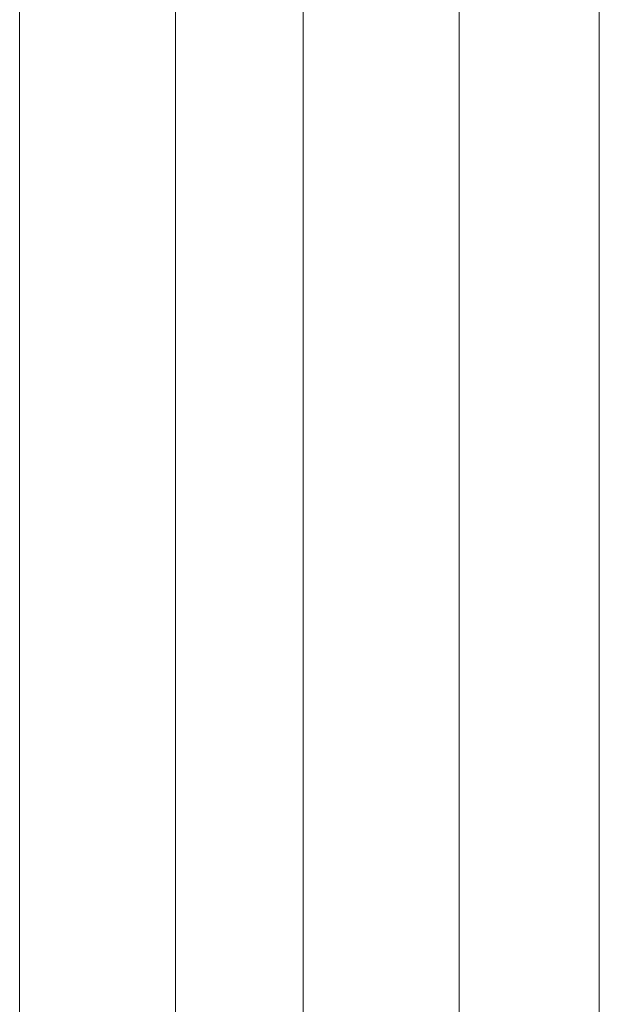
# Model space of a CAD drawing. Extents: x 256490 to 7565828, y -103950 to 5881792.
# Tile 21 of 101: x 268150 to 268305, y -72794 to -72531. Entities that reach past the tile are written whole.
import ezdxf

# ---------------------------------------------------------------- set-up
doc = ezdxf.new("R2010")
doc.units = 0
doc.header["$MEASUREMENT"] = 0
doc.layers.add('_a_widok', color=7, linetype='Continuous', lineweight=5)
doc.layers.add('linii', color=7, linetype='Continuous', lineweight=15)

# ---------------------------------------------------------------- blocks, each defined once
blk = doc.blocks.new('GFGDGD')
at = {"color": 0, "linetype": 'ByBlock', "lineweight": -2}
for p, q in [((31116.98, -11081.61, 0), (31116.98, -9331.61, 0)), ((31154.47, -9688.37, 0), (31154.47, -11039.51, 0)), ((31271.99, -9688.37, 0), (31271.99, -11039.51, 0)), ((31196.15, -9749.31, 0), (31196.15, -10998.72, 0)), ((31230.31, -9749.31, 0), (31230.31, -10998.72, 0))]:
    blk.add_line(p, q, dxfattribs=at)
at = {"layer": '_a_widok', "color": 0, "linetype": 'ByBlock', "lineweight": -2}
blk.add_line((31116.98, -11081.61, 0), (31116.98, -10271.61, 0), dxfattribs=at)
for points in [[(31116.98, -11081.61, 0), (31116.98, -9731.61, 0), (31116.98, -11081.61, 0)], [(31116.98, -11081.61, 0), (31116.98, -9731.61, 0), (31116.98, -10231.61, 0)], [(31116.98, -11081.61, 0), (31116.98, -11081.61, 0), (31116.98, -10271.61, 0)]]:
    blk.add_solid(points, dxfattribs=at)

msp = doc.modelspace()

# ---------------------------------------------------------------- block references
at = {"layer": 'linii', "xscale": -1}
msp.add_blockref('GFGDGD', (299422.18, -62016.05, 0), dxfattribs=at)

doc.saveas('drawing.dxf')
